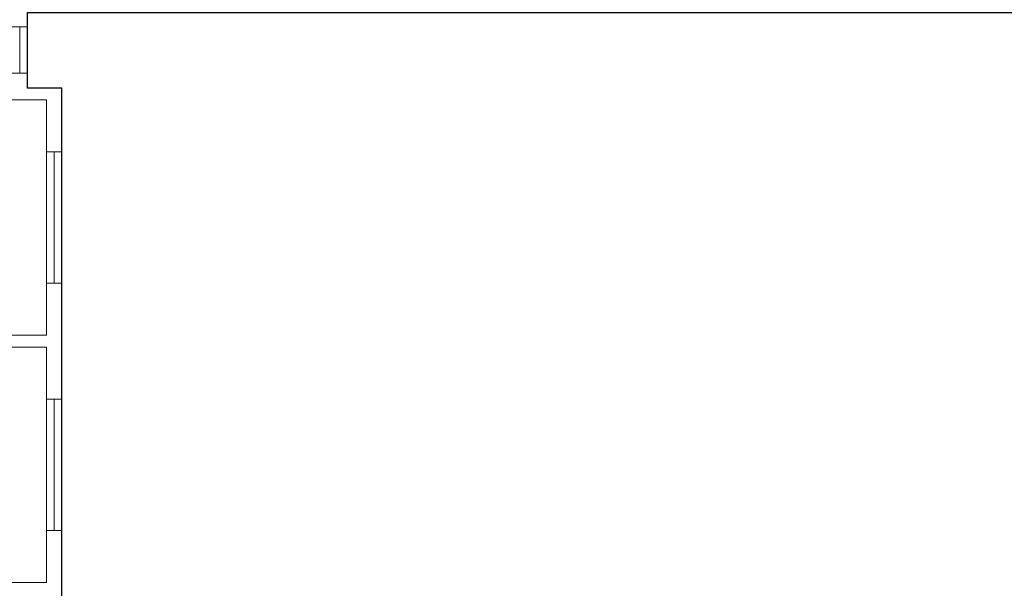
# Model space of a CAD drawing. Header units: millimetres. Extents: x 0 to 597, y 0 to 420.
# Tile 8 of 18: x 139 to 263, y 231 to 303. Entities that reach past the tile are written whole.
import ezdxf

# ---------------------------------------------------------------- set-up
doc = ezdxf.new("R2010")
doc.units = ezdxf.units.MM
doc.header["$LTSCALE"] = 100
for name, color, linetype in [('BINNENMUUR', 7, 'Continuous'), ('BOUWKUNDE', 7, 'Continuous'), ('BUITENMUUR', 7, 'Continuous')]:
    doc.layers.add(name, color=color, linetype=linetype)

# ---------------------------------------------------------------- blocks, each defined once
blk = doc.blocks.new('2048')
at = {"layer": 'BOUWKUNDE', "color": 7, "linetype": 'Continuous', "lineweight": 0}
for p, q in [((-0.15, 0), (0.15, 0)), ((0, 0), (0, -0.9)), ((-0.15, -0.9), (0.15, -0.9))]:
    blk.add_line(p, q, dxfattribs=at)
blk = doc.blocks.new('2049')
at = {"layer": 'BOUWKUNDE', "color": 7, "linetype": 'Continuous', "lineweight": 0}
for p, q in [((-0.15, 0), (0.15, 0)), ((0, 0), (0, -2.55)), ((-0.15, -2.55), (0.15, -2.55))]:
    blk.add_line(p, q, dxfattribs=at)
blk = doc.blocks.new('20410')
at = {"layer": 'BOUWKUNDE', "color": 7, "linetype": 'Continuous', "lineweight": 0}
for p, q in [((-0.15, 0), (0.15, 0)), ((0, 0), (0, -2.55)), ((-0.15, -2.55), (0.15, -2.55))]:
    blk.add_line(p, q, dxfattribs=at)
blk = doc.blocks.new('AnonymousCell')
at = {"layer": 'BUITENMUUR', "color": 7, "linetype": 'Continuous', "lineweight": 30, "flags": 128}
blk.add_lwpolyline([(13.6, -8.585), (13.6, -9.985), (-10.4, -9.985), (-10.4, -10.585), (-13, -10.585), (-13, 8.515), (-13.67, 8.515), (-13.67, 9.985), (10.4, 9.985), (10.4, 10.585), (13, 10.585), (13, -8.585), (13.6, -8.585)], close=True, dxfattribs=at)

msp = doc.modelspace()

# ---------------------------------------------------------------- linework, layer by layer
at = {"layer": 'BINNENMUUR', "color": 7, "linetype": 'Continuous', "lineweight": 13, "flags": 128}
for points in [[(142.33, 293.05), (119.58, 293.05), (119.58, 263.34), (142.33, 263.34), (142.33, 293.05)], [(119.58, 261.85), (119.58, 232.14), (142.33, 232.14), (142.33, 261.85), (119.58, 261.85)]]:
    msp.add_lwpolyline(points, close=True, dxfattribs=at)

# ---------------------------------------------------------------- block references
at = {"color": 7, "linetype": 'Continuous', "lineweight": 30, "xscale": 6.5, "yscale": 6.5, "zscale": 6.5}
msp.add_blockref('AnonymousCell', (228.78, 239.19), dxfattribs=at)
at = {"color": 7, "linetype": 'Continuous', "lineweight": 0, "xscale": 6.5, "yscale": 6.5, "zscale": 6.5}
for name, p in [('2048', (138.95, 302.26)), ('2049', (143.31, 286.48)), ('20410', (143.31, 255.28))]:
    msp.add_blockref(name, p, dxfattribs=at)

doc.saveas('drawing.dxf')
